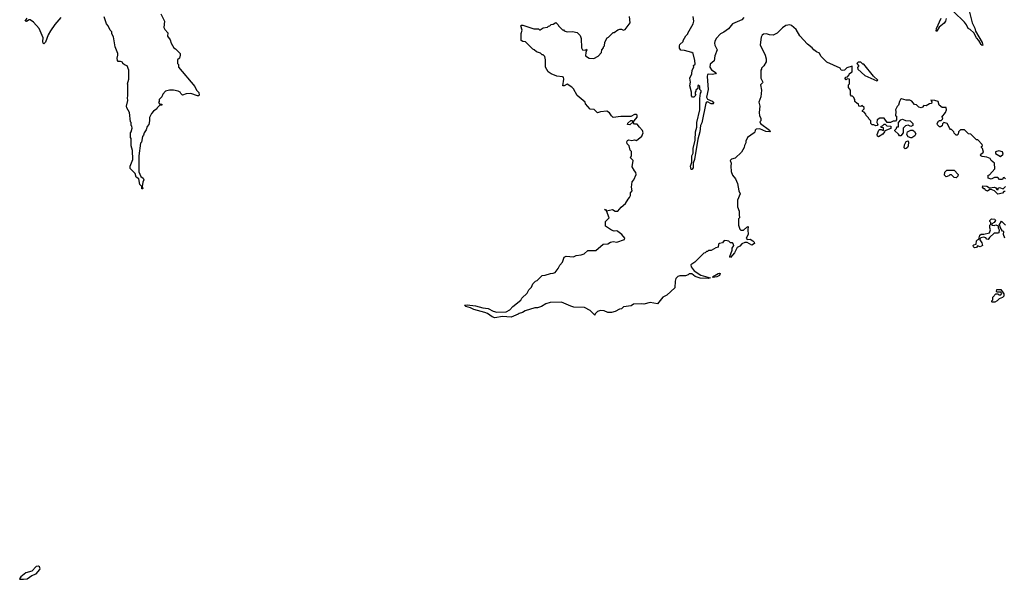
# Model space of a CAD drawing. Extents: x 2348354 to 2479840, y 460476 to 613653.
# Tile 186 of 256: x 2428082 to 2438736, y 522350 to 528410. Entities that reach past the tile are written whole.
import ezdxf

# ---------------------------------------------------------------- set-up
doc = ezdxf.new("R2010")
doc.units = 0

msp = doc.modelspace()

# ---------------------------------------------------------------- linework, layer by layer
at = {"layer": '0CON05XD'}
for points in [[(2438342, 528565), (2438387, 528375), (2438417, 528317), (2438424, 528284), (2438495, 528164), (2438502, 528135), (2438495, 528132), (2438485, 528140), (2438461, 528185), (2438436, 528215), (2438406, 528266), (2438366, 528305), (2438345, 528316), (2438327, 528355), (2438305, 528382), (2438185, 528497)], [(2428528, 528435), (2428462, 528358), (2428415, 528290), (2428389, 528245), (2428362, 528165), (2428345, 528149), (2428337, 528155), (2428333, 528173), (2428337, 528215), (2428292, 528315), (2428233, 528383), (2428195, 528410), (2428185, 528410), (2428155, 528392), (2428142, 528395), (2428162, 528425)], [(2429610, 528475), (2429648, 528395), (2429642, 528325), (2429654, 528304), (2429687, 528267), (2429683, 528233), (2429712, 528192), (2429720, 528155), (2429750, 528105), (2429770, 528095), (2429818, 528045), (2429820, 528025), (2429810, 527995), (2429790, 527975), (2429790, 527935), (2429800, 527925), (2429800, 527895), (2429978, 527685), (2429997, 527647), (2430021, 527621), (2430026, 527594), (2430020, 527585), (2430005, 527584), (2429935, 527610), (2429884, 527606), (2429845, 527592), (2429825, 527610), (2429820, 527625), (2429796, 527636), (2429745, 527648), (2429705, 527648), (2429660, 527635), (2429630, 527605), (2429620, 527575), (2429590, 527545), (2429590, 527525), (2429583, 527513), (2429595, 527500), (2429620, 527495), (2429620, 527485), (2429595, 527480), (2429570, 527455), (2429566, 527444), (2429531, 527419), (2429510, 527395), (2429488, 527352), (2429488, 527315), (2429478, 527275), (2429462, 527255), (2429452, 527218), (2429430, 527185), (2429422, 527158), (2429410, 527145), (2429400, 527085), (2429388, 527072), (2429370, 526935), (2429373, 526763), (2429395, 526712), (2429417, 526695), (2429427, 526675), (2429415, 526650), (2429407, 526605), (2429415, 526580), (2429405, 526580), (2429404, 526604), (2429384, 526625), (2429372, 526685), (2429343, 526703), (2429331, 526745), (2429278, 526798), (2429278, 526822), (2429306, 526895), (2429302, 526995), (2429290, 527045), (2429290, 527125), (2429280, 527135), (2429280, 527185), (2429290, 527195), (2429300, 527235), (2429297, 527257), (2429290, 527265), (2429290, 527295), (2429280, 527305), (2429270, 527405), (2429240, 527455), (2429238, 527475), (2429252, 527535), (2429248, 527565), (2429252, 527585), (2429252, 527705), (2429248, 527715), (2429262, 527765), (2429262, 527865), (2429245, 527910), (2429215, 527920), (2429200, 527935), (2429195, 527950), (2429175, 527958), (2429148, 527958), (2429139, 527969), (2429136, 527994), (2429146, 528025), (2429146, 528045), (2429117, 528115), (2429096, 528226), (2429080, 528255), (2429078, 528278), (2429060, 528295), (2429040, 528345), (2429020, 528365), (2429018, 528375), (2428995, 528440)], [(2433115, 525241), (2432995, 525271), (2432960, 525290), (2432910, 525305), (2432895, 525318), (2432925, 525322), (2433015, 525311), (2433095, 525289), (2433153, 525283), (2433205, 525254), (2433245, 525244), (2433345, 525247), (2433385, 525268), (2433417, 525303), (2433505, 525372), (2433517, 525393), (2433575, 525450), (2433590, 525485), (2433620, 525515), (2433635, 525550), (2433665, 525580), (2433680, 525585), (2433735, 525640), (2433767, 525643), (2433825, 525662), (2433856, 525664), (2433876, 525674), (2433910, 525715), (2433925, 525750), (2433957, 525783), (2433975, 525840), (2433995, 525848), (2434075, 525842), (2434105, 525858), (2434157, 525863), (2434190, 525875), (2434228, 525912), (2434315, 525910), (2434395, 525980), (2434447, 525983), (2434475, 526000), (2434505, 526008), (2434545, 526002), (2434625, 526030), (2434630, 526045), (2434598, 526085), (2434555, 526118), (2434545, 526122), (2434515, 526120), (2434485, 526130), (2434420, 526175), (2434420, 526225), (2434460, 526265), (2434430, 526340), (2434410, 526355), (2434420, 526355), (2434430, 526340), (2434495, 526353), (2434525, 526337), (2434555, 526338), (2434590, 526380), (2434639, 526421), (2434665, 526468), (2434682, 526485), (2434692, 526505), (2434692, 526535), (2434710, 526555), (2434702, 526595), (2434710, 526655), (2434728, 526675), (2434752, 526735), (2434750, 526755), (2434733, 526773), (2434710, 526815), (2434720, 526885), (2434692, 526915), (2434702, 526938), (2434702, 526982), (2434688, 526998), (2434678, 527045), (2434656, 527066), (2434652, 527088), (2434658, 527102), (2434675, 527110), (2434705, 527102), (2434735, 527108), (2434755, 527100), (2434815, 527150), (2434828, 527185), (2434821, 527211), (2434788, 527245), (2434765, 527280), (2434735, 527280), (2434715, 527300), (2434685, 527270), (2434660, 527275), (2434662, 527288), (2434695, 527320), (2434705, 527320), (2434720, 527300), (2434728, 527302), (2434730, 527315), (2434762, 527355), (2434762, 527375), (2434755, 527382), (2434735, 527382), (2434695, 527360), (2434585, 527360), (2434505, 527352), (2434487, 527367), (2434465, 527400), (2434435, 527418), (2434368, 527412), (2434335, 527400), (2434297, 527437), (2434255, 527440), (2434205, 527500), (2434200, 527515), (2434115, 527590), (2434075, 527660), (2434055, 527680), (2434005, 527710), (2433975, 527693), (2433960, 527695), (2433971, 527765), (2433966, 527786), (2433955, 527792), (2433895, 527798), (2433833, 527823), (2433800, 527845), (2433772, 527895), (2433772, 527975), (2433765, 528010), (2433745, 528030), (2433735, 528030), (2433717, 528047), (2433675, 528060), (2433650, 528085), (2433635, 528090), (2433555, 528170), (2433525, 528172), (2433510, 528185), (2433508, 528262), (2433520, 528295), (2433504, 528344), (2433509, 528351), (2433525, 528351), (2433645, 528310), (2433695, 528310), (2433705, 528300), (2433715, 528300), (2433745, 528320), (2433795, 528330), (2433805, 528340), (2433818, 528342), (2433833, 528357), (2433855, 528360), (2433885, 528380), (2433910, 528355), (2433912, 528342), (2433955, 528300), (2433965, 528300), (2433975, 528290), (2434005, 528280), (2434065, 528282), (2434115, 528270), (2434145, 528240), (2434157, 528207), (2434162, 528105), (2434173, 528083), (2434205, 528080), (2434215, 528090), (2434220, 528085), (2434207, 528055), (2434205, 528020), (2434245, 527992), (2434295, 527988), (2434340, 528015), (2434377, 528053), (2434380, 528085), (2434400, 528105), (2434400, 528115), (2434410, 528125), (2434413, 528167), (2434440, 528215), (2434455, 528220), (2434505, 528270), (2434515, 528270), (2434555, 528300), (2434575, 528308), (2434595, 528307), (2434615, 528298), (2434635, 528303), (2434688, 528375), (2434682, 528445)], [(2435916, 528434), (2435895, 528408), (2435794, 528366), (2435750, 528310), (2435702, 528275), (2435664, 528256), (2435618, 528205), (2435602, 528175), (2435600, 528155), (2435602, 528135), (2435628, 528085), (2435603, 528017), (2435598, 527965), (2435555, 527930), (2435548, 527895), (2435566, 527866), (2435620, 527835), (2435610, 527825), (2435575, 527817), (2435530, 527820), (2435524, 527815), (2435521, 527795), (2435530, 527655), (2435515, 527570), (2435525, 527551), (2435576, 527526), (2435593, 527505), (2435585, 527499), (2435565, 527499), (2435525, 527520), (2435515, 527518), (2435505, 527506), (2435462, 527292), (2435449, 527265), (2435443, 527195), (2435420, 527115), (2435382, 526895), (2435370, 526855), (2435368, 526805), (2435355, 526786), (2435348, 526788), (2435341, 526825), (2435354, 526866), (2435356, 526934), (2435368, 526965), (2435369, 527015), (2435391, 527105), (2435396, 527195), (2435410, 527245), (2435409, 527295), (2435440, 527435), (2435442, 527555), (2435450, 527615), (2435457, 527625), (2435455, 527640), (2435440, 527655), (2435440, 527685), (2435425, 527700), (2435420, 527695), (2435420, 527665), (2435400, 527645), (2435400, 527635), (2435390, 527625), (2435390, 527605), (2435398, 527592), (2435375, 527570), (2435362, 527572), (2435350, 527585), (2435350, 527625), (2435332, 527695), (2435340, 527735), (2435333, 527775), (2435354, 527825), (2435359, 527865), (2435378, 527895), (2435372, 527915), (2435392, 527928), (2435387, 527967), (2435368, 528045), (2435356, 528056), (2435275, 528078), (2435235, 528080), (2435223, 528103), (2435220, 528125), (2435225, 528140), (2435260, 528175), (2435260, 528185), (2435290, 528235), (2435310, 528255), (2435310, 528265), (2435368, 528365), (2435378, 528395), (2435370, 528445)], [(2438106, 528424), (2438099, 528395), (2438086, 528374), (2438032, 528328), (2438007, 528285), (2438000, 528285), (2438001, 528315), (2438054, 528425)], [(2438750, 526685), (2438735, 526700), (2438722, 526698), (2438715, 526680), (2438685, 526680), (2438665, 526700), (2438628, 526702), (2438595, 526682), (2438560, 526695), (2438562, 526728), (2438575, 526730), (2438632, 526795), (2438630, 526855), (2438594, 526884), (2438582, 526905), (2438545, 526921), (2438497, 526927), (2438482, 526935), (2438478, 526945), (2438482, 526955), (2438510, 526975), (2438500, 527015), (2438490, 527025), (2438490, 527035), (2438500, 527045), (2438498, 527058), (2438448, 527108), (2438435, 527110), (2438375, 527170), (2438350, 527175), (2438305, 527218), (2438262, 527218), (2438240, 527195), (2438238, 527172), (2438225, 527160), (2438215, 527160), (2438192, 527182), (2438190, 527195), (2438165, 527220), (2438155, 527220), (2438145, 527230), (2438117, 527287), (2438082, 527298), (2438068, 527282), (2438065, 527260), (2438045, 527250), (2438035, 527250), (2438012, 527272), (2438010, 527285), (2438025, 527310), (2438035, 527318), (2438052, 527318), (2438068, 527332), (2438070, 527345), (2438060, 527355), (2438100, 527405), (2438110, 527435), (2438108, 527458), (2438065, 527458), (2438032, 527485), (2438020, 527525), (2437985, 527536), (2437942, 527538), (2437952, 527522), (2437948, 527502), (2437925, 527498), (2437892, 527478), (2437865, 527480), (2437849, 527461), (2437835, 527457), (2437812, 527462), (2437787, 527487), (2437765, 527492), (2437736, 527526), (2437715, 527538), (2437675, 527540), (2437625, 527552), (2437613, 527545), (2437603, 527525), (2437590, 527485), (2437575, 527470), (2437558, 527435), (2437562, 527415), (2437560, 527370), (2437570, 527365), (2437570, 527325), (2437558, 527312), (2437535, 527312), (2437503, 527297), (2437468, 527298), (2437435, 527342), (2437388, 527342), (2437360, 527325), (2437358, 527298), (2437368, 527275), (2437360, 527265), (2437345, 527260), (2437325, 527270), (2437305, 527270), (2437290, 527285), (2437290, 527315), (2437270, 527335), (2437268, 527348), (2437242, 527372), (2437238, 527388), (2437218, 527408), (2437200, 527415), (2437202, 527428), (2437220, 527445), (2437218, 527458), (2437195, 527480), (2437185, 527470), (2437162, 527472), (2437158, 527498), (2437142, 527502), (2437120, 527525), (2437120, 527545), (2437110, 527555), (2437108, 527568), (2437095, 527580), (2437082, 527582), (2437070, 527595), (2437070, 527645), (2437050, 527675), (2437050, 527705), (2437060, 527715), (2437060, 527765), (2437035, 527770), (2437025, 527760), (2437010, 527775), (2437022, 527788), (2437038, 527792), (2437058, 527812), (2437062, 527828), (2437090, 527845), (2437088, 527908), (2437033, 527887), (2437005, 527863), (2436985, 527860), (2436972, 527862), (2436960, 527885), (2436815, 527950), (2436750, 528015), (2436736, 528046), (2436705, 528060), (2436674, 528084), (2436656, 528106), (2436608, 528145), (2436522, 528235), (2436482, 528305), (2436435, 528347), (2436415, 528353), (2436372, 528348), (2436335, 528323), (2436278, 528265), (2436235, 528243), (2436195, 528247), (2436163, 528257), (2436132, 528252), (2436117, 528243), (2436105, 528220), (2436096, 528136), (2436147, 528027), (2436158, 527985), (2436158, 527955), (2436135, 527910), (2436110, 527885), (2436110, 527875), (2436100, 527865), (2436102, 527775), (2436122, 527735), (2436120, 527725), (2436098, 527705), (2436110, 527645), (2436100, 527575), (2436080, 527515), (2436092, 527475), (2436082, 527405), (2436088, 527368), (2436100, 527345), (2436100, 527315), (2436092, 527305), (2436098, 527285), (2436196, 527215), (2436203, 527197), (2436155, 527198), (2436089, 527229), (2436050, 527225), (2436040, 527215), (2436037, 527193), (2436030, 527185), (2435958, 527135), (2435938, 527095), (2435938, 527075), (2435924, 527046), (2435922, 527025), (2435893, 526977), (2435825, 526912), (2435785, 526900), (2435770, 526885), (2435782, 526855), (2435778, 526825), (2435780, 526765), (2435796, 526726), (2435827, 526685), (2435848, 526635), (2435862, 526555), (2435878, 526525), (2435848, 526455), (2435850, 526385), (2435868, 526335), (2435868, 526298), (2435870, 526265), (2435860, 526255), (2435860, 526185), (2435875, 526140), (2435885, 526132), (2435915, 526130), (2435950, 526165), (2435965, 526170), (2435960, 526135), (2435963, 526085), (2435943, 526043), (2435955, 526030), (2435985, 526032), (2436015, 526017), (2436031, 526001), (2436032, 525985), (2436005, 525969), (2435955, 525998), (2435927, 525997), (2435896, 525984), (2435873, 525957), (2435846, 525944), (2435816, 525884), (2435775, 525833), (2435767, 525845), (2435792, 525915), (2435793, 525937), (2435808, 525965), (2435805, 525980), (2435795, 525992), (2435773, 525993), (2435755, 526010), (2435737, 526017), (2435705, 526018), (2435688, 525992), (2435653, 525987), (2435645, 525980), (2435640, 525945), (2435615, 525940), (2435565, 525910), (2435535, 525910), (2435525, 525900), (2435515, 525900), (2435500, 525885), (2435485, 525880), (2435386, 525784), (2435343, 525757), (2435348, 525735), (2435381, 525691), (2435454, 525644), (2435552, 525615), (2435534, 525606), (2435445, 525612), (2435390, 525630), (2435355, 525657), (2435325, 525658), (2435315, 525648), (2435285, 525638), (2435225, 525638), (2435205, 525630), (2435183, 525607), (2435173, 525577), (2435170, 525505), (2435083, 525427), (2435040, 525405), (2434985, 525332), (2434905, 525348), (2434835, 525328), (2434805, 525332), (2434725, 525330), (2434697, 525313), (2434615, 525300), (2434595, 525280), (2434573, 525277), (2434525, 525250), (2434485, 525240), (2434445, 525240), (2434407, 525257), (2434365, 525260), (2434335, 525250), (2434310, 525225), (2434305, 525210), (2434255, 525260), (2434195, 525292), (2434078, 525298), (2434045, 525308), (2433945, 525352), (2433823, 525347), (2433775, 525332), (2433727, 525303), (2433685, 525288), (2433655, 525288), (2433553, 525257), (2433522, 525238), (2433485, 525230), (2433475, 525220), (2433401, 525189), (2433306, 525196), (2433225, 525180), (2433195, 525191), (2433145, 525228), (2433115, 525241)], [(2437355, 527748), (2437365, 527750), (2437368, 527755), (2437320, 527800), (2437215, 527928), (2437205, 527930), (2437185, 527950), (2437155, 527950), (2437140, 527935), (2437160, 527915), (2437160, 527905), (2437148, 527892), (2437150, 527875), (2437225, 527807), (2437355, 527748)], [(2437375, 527143), (2437365, 527148), (2437359, 527165), (2437377, 527213), (2437385, 527220), (2437405, 527220), (2437425, 527210), (2437430, 527215), (2437428, 527238), (2437402, 527242), (2437402, 527258), (2437418, 527262), (2437435, 527280), (2437448, 527278), (2437465, 527260), (2437508, 527258), (2437508, 527232), (2437442, 527208), (2437440, 527195), (2437420, 527170), (2437375, 527143)], [(2437602, 527152), (2437590, 527170), (2437550, 527205), (2437550, 527215), (2437568, 527232), (2437572, 527248), (2437590, 527250), (2437592, 527298), (2437618, 527325), (2437635, 527333), (2437667, 527317), (2437716, 527316), (2437747, 527287), (2437747, 527263), (2437725, 527252), (2437695, 527267), (2437665, 527260), (2437640, 527235), (2437642, 527185), (2437615, 527152), (2437602, 527152)], [(2437725, 527130), (2437695, 527140), (2437682, 527165), (2437690, 527195), (2437725, 527212), (2437745, 527212), (2437765, 527200), (2437778, 527175), (2437766, 527154), (2437735, 527132), (2437725, 527130)], [(2437663, 527013), (2437653, 527023), (2437657, 527053), (2437675, 527090), (2437695, 527098), (2437700, 527085), (2437697, 527045), (2437690, 527025), (2437675, 527014), (2437663, 527013)], [(2438695, 526930), (2438722, 526955), (2438715, 526978), (2438675, 526990), (2438642, 526978), (2438642, 526962), (2438695, 526930)], [(2438215, 526698), (2438195, 526702), (2438165, 526730), (2438145, 526730), (2438135, 526720), (2438105, 526710), (2438090, 526725), (2438093, 526757), (2438115, 526780), (2438195, 526780), (2438237, 526735), (2438234, 526716), (2438215, 526698)], [(2438745, 526550), (2438732, 526548), (2438717, 526533), (2438665, 526520), (2438630, 526555), (2438595, 526572), (2438578, 526572), (2438555, 526552), (2438534, 526564), (2438525, 526580), (2438515, 526580), (2438500, 526595), (2438505, 526610), (2438545, 526608), (2438575, 526590), (2438630, 526595), (2438645, 526590), (2438655, 526570), (2438668, 526572), (2438670, 526585), (2438685, 526592), (2438725, 526580), (2438750, 526605)], [(2438415, 525938), (2438402, 525952), (2438400, 525965), (2438405, 525972), (2438430, 525980), (2438436, 526014), (2438444, 526026), (2438460, 526035), (2438470, 526075), (2438484, 526086), (2438515, 526087), (2438577, 526103), (2438588, 526135), (2438580, 526155), (2438580, 526185), (2438590, 526195), (2438590, 526215), (2438580, 526225), (2438580, 526235), (2438598, 526252), (2438635, 526250), (2438640, 526235), (2438627, 526213), (2438602, 526198), (2438600, 526185), (2438625, 526180), (2438645, 526188), (2438668, 526178), (2438670, 526155), (2438682, 526135), (2438677, 526103), (2438665, 526098), (2438625, 526100), (2438575, 526050), (2438562, 526028), (2438545, 526032), (2438536, 526046), (2438516, 526056), (2438483, 526047), (2438472, 526038), (2438470, 526025), (2438493, 525995), (2438500, 525965), (2438475, 525952), (2438445, 525960), (2438435, 525942), (2438415, 525938)], [(2438740, 526045), (2438728, 526085), (2438730, 526115), (2438715, 526120), (2438690, 526165), (2438690, 526175), (2438680, 526185), (2438705, 526230), (2438750, 526185)], [(2435585, 525620), (2435578, 525625), (2435639, 525661), (2435656, 525666), (2435662, 525662), (2435655, 525641), (2435625, 525625), (2435585, 525620)], [(2438605, 525350), (2438600, 525355), (2438600, 525365), (2438610, 525375), (2438613, 525407), (2438645, 525440), (2438665, 525440), (2438675, 525430), (2438698, 525432), (2438710, 525445), (2438698, 525458), (2438655, 525460), (2438650, 525465), (2438655, 525490), (2438697, 525487), (2438732, 525442), (2438730, 525415), (2438715, 525400), (2438682, 525388), (2438660, 525365), (2438635, 525352), (2438605, 525350)], [(2428085, 522350), (2428125, 522353), (2428165, 522357), (2428215, 522392), (2428259, 522411), (2428301, 522455), (2428304, 522465), (2428296, 522486), (2428285, 522493), (2428260, 522490), (2428215, 522440), (2428148, 522422), (2428095, 522378), (2428082, 522355), (2428085, 522350)]]:
    msp.add_lwpolyline(points, dxfattribs=at)

doc.saveas('drawing.dxf')
